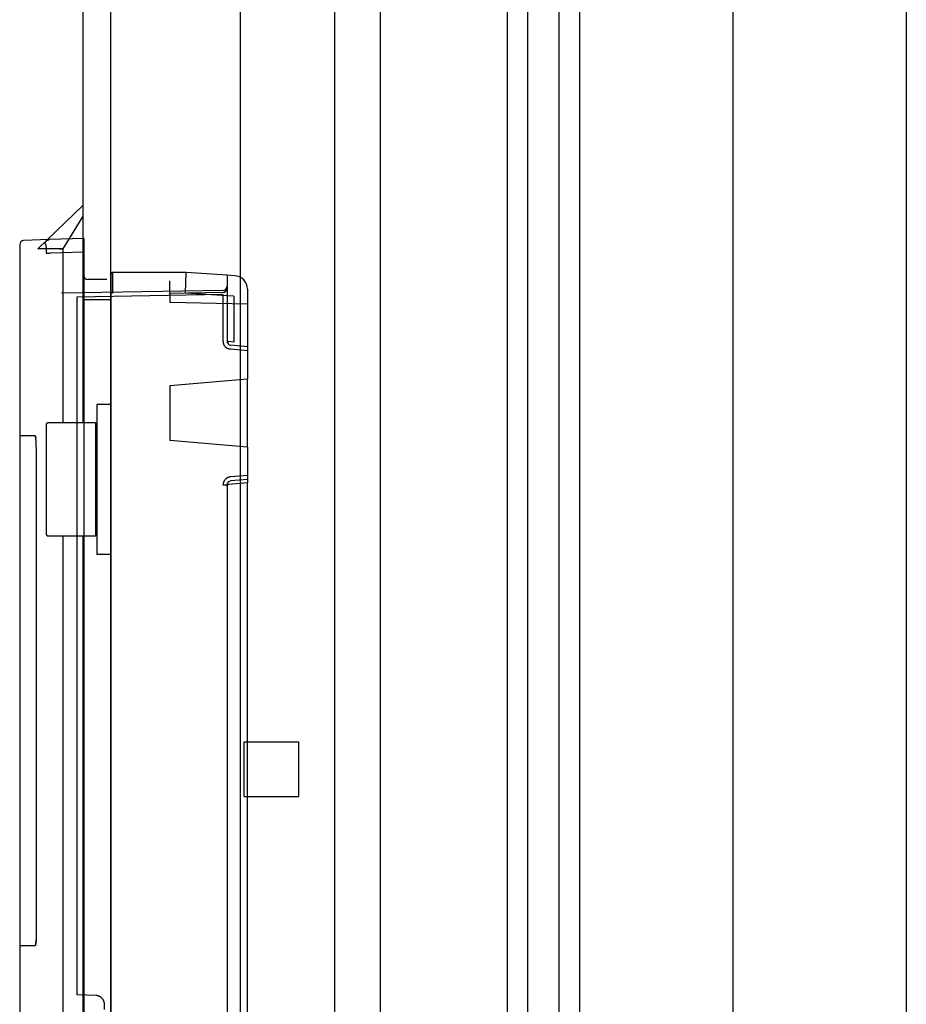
# Paper-space layout 'SUBMITTAL_E2H_2_1' of a CAD drawing. Header units: millimetres. Extents: x 0 to 841, y 0 to 594.
# Tile 43 of 67: x 286 to 294, y 501 to 510. Entities that reach past the tile are written whole.
import ezdxf

# ---------------------------------------------------------------- set-up
doc = ezdxf.new("R2010")
doc.units = ezdxf.units.MM
doc.header["$LTSCALE"] = 46.255
doc.linetypes.add('HIDDEN', pattern=[0.2, 0.1, -0.1])
doc.layers.get('0').update_dxf_attribs({"linetype": 'CONTINUOUS'})
for name, color, linetype in [('002___PRT_ALL_AXES', 7, 'CONTINUOUS'), ('CURVES', 7, 'CONTINUOUS'), ('GEVIND', 7, 'CONTINUOUS'), ('NOTES', 7, 'CONTINUOUS'), ('ROUNDS', 7, 'CONTINUOUS')]:
    doc.layers.add(name, color=color, linetype=linetype)

psp = doc.layouts.new('SUBMITTAL_E2H_2_1')

# ---------------------------------------------------------------- linework, layer by layer
at = {"color": 7, "linetype": 'CONTINUOUS'}
for p, q in [((288.6678, 322.3925), (288.6678, 547.3925)), ((289.0874, 322.3925), (289.0874, 547.3925)), ((290.2444, 547.3925), (290.2444, 322.3925)), ((290.4319, 547.3925), (290.4319, 322.3925)), ((290.7194, 547.3925), (290.7194, 322.3925)), ((290.9069, 547.3925), (290.9069, 322.3925)), ((292.3132, 547.3925), (292.3132, 322.3925)), ((293.9007, 547.3925), (293.9007, 322.3925)), ((286.6132, 547.2988), (286.6132, 322.4863)), ((286.3632, 508.2385), (285.947, 507.8385)), ((286.0152, 507.8851), (286.0153, 507.8864)), ((286.0152, 507.8837), (286.0152, 507.8851)), ((286.0154, 507.8837), (286.0152, 507.8837)), ((286.0153, 507.8864), (286.0154, 507.8877)), ((286.0154, 507.8877), (286.0155, 507.8891)), ((286.0157, 507.8836), (286.0154, 507.8837)), ((286.0155, 507.8891), (286.0157, 507.8904)), ((286.0157, 507.8904), (286.016, 507.8917)), ((286.0157, 507.8836), (286.016, 507.8835)), ((286.016, 507.8917), (286.0163, 507.893)), ((286.016, 507.8835), (286.0162, 507.8833)), ((286.0162, 507.8833), (286.0165, 507.883)), ((286.0163, 507.893), (286.0167, 507.8943)), ((286.0165, 507.883), (286.0168, 507.8827)), ((286.0167, 507.8943), (286.0171, 507.8956)), ((286.0168, 507.8827), (286.017, 507.8823)), ((286.017, 507.8823), (286.0173, 507.8819)), ((286.0171, 507.8956), (286.0175, 507.8968)), ((286.0173, 507.8819), (286.0176, 507.8814)), ((286.0175, 507.8968), (286.018, 507.8981)), ((286.0176, 507.8814), (286.0178, 507.8808)), ((286.0178, 507.8808), (286.0181, 507.8802)), ((286.018, 507.8981), (286.0185, 507.8993)), ((286.0181, 507.8802), (286.0183, 507.8795)), ((286.0183, 507.8795), (286.0186, 507.8788)), ((286.0185, 507.8993), (286.0191, 507.9005)), ((286.0186, 507.8788), (286.0188, 507.878)), ((286.0188, 507.878), (286.0191, 507.8771)), ((286.0191, 507.9005), (286.0197, 507.9017)), ((286.0191, 507.8771), (286.0193, 507.8762)), ((286.0193, 507.8762), (286.0196, 507.8753)), ((286.0196, 507.8753), (286.0198, 507.8743)), ((286.0197, 507.9017), (286.0204, 507.9029)), ((286.0198, 507.8743), (286.0201, 507.8732)), ((286.0201, 507.8732), (286.0203, 507.8721)), ((286.0203, 507.8721), (286.0205, 507.8709)), ((286.0204, 507.9029), (286.0211, 507.904)), ((286.0205, 507.8709), (286.0208, 507.8697)), ((286.0208, 507.8697), (286.021, 507.8685)), ((286.021, 507.8685), (286.0212, 507.8671)), ((286.0211, 507.904), (286.0218, 507.9051)), ((286.0212, 507.8671), (286.0214, 507.8658)), ((286.0214, 507.8658), (286.0216, 507.8644)), ((286.0216, 507.8644), (286.0218, 507.8629)), ((286.0218, 507.9051), (286.0226, 507.9062)), ((286.0218, 507.8629), (286.022, 507.8614)), ((286.022, 507.8614), (286.0222, 507.8598)), ((286.0222, 507.8598), (286.0224, 507.8583)), ((286.0226, 507.9062), (286.0234, 507.9073)), ((286.0234, 507.9073), (286.0243, 507.9083)), ((286.0243, 507.9083), (286.0251, 507.9093)), ((286.0251, 507.9093), (286.0261, 507.9102)), ((286.0261, 507.9102), (286.027, 507.9112)), ((286.027, 507.9112), (286.028, 507.9121)), ((286.028, 507.9121), (286.029, 507.9129)), ((286.029, 507.9129), (286.0301, 507.9137)), ((286.0301, 507.9137), (286.0312, 507.9145)), ((286.0312, 507.9145), (286.0323, 507.9153)), ((286.0323, 507.9153), (286.0334, 507.916)), ((286.0334, 507.916), (286.0346, 507.9166)), ((286.0346, 507.9166), (286.0357, 507.9173)), ((286.0357, 507.9173), (286.0369, 507.9178)), ((286.0369, 507.9178), (286.0382, 507.9184)), ((286.0382, 507.9184), (286.0394, 507.9189)), ((286.0394, 507.9189), (286.0407, 507.9193)), ((286.0407, 507.9193), (286.0419, 507.9197)), ((286.0419, 507.9197), (286.0432, 507.9201)), ((286.0432, 507.9201), (286.0445, 507.9204)), ((286.0445, 507.9204), (286.0458, 507.9206)), ((286.0458, 507.9206), (286.0471, 507.9208)), ((286.0471, 507.9208), (286.0484, 507.921)), ((286.0484, 507.921), (286.0498, 507.9211)), ((286.0498, 507.9211), (286.0511, 507.9212)), ((286.3682, 507.9323), (286.0511, 507.9212)), ((286.3682, 507.9323), (286.3682, 507.8073)), ((286.1807, 507.8385), (285.947, 507.8385)), ((286.0224, 507.8583), (286.0226, 507.8566)), ((286.0226, 507.8566), (286.0228, 507.8549)), ((286.0228, 507.8549), (286.023, 507.8532)), ((286.023, 507.8532), (286.0232, 507.8515)), ((286.0232, 507.8515), (286.0233, 507.8497)), ((286.0233, 507.8497), (286.0235, 507.8479)), ((286.0235, 507.8479), (286.0236, 507.846)), ((286.0236, 507.846), (286.0238, 507.8441)), ((286.0238, 507.8441), (286.0241, 507.8402)), ((286.0241, 507.8402), (286.0243, 507.8362)), ((286.0243, 507.8362), (286.0246, 507.8321)), ((286.0246, 507.8321), (286.0248, 507.8279)), ((286.0248, 507.8279), (286.025, 507.8236)), ((286.025, 507.8236), (286.025, 507.8214)), ((286.025, 507.8214), (286.0252, 507.817)), ((286.0252, 507.817), (286.0253, 507.8125)), ((286.0253, 507.8125), (286.0254, 507.808)), ((286.0254, 507.808), (286.0254, 507.8035)), ((286.0254, 507.8035), (286.0255, 507.7989)), ((286.0255, 507.7989), (286.0255, 507.7966)), ((286.0255, 507.7966), (286.0614, 507.7966)), ((286.3682, 507.8073), (286.0614, 507.7966)), ((286.1807, 506.2438), (286.1807, 507.8385)), ((286.6182, 507.6073), (286.6182, 507.4323)), ((286.6307, 507.6198), (286.6307, 507.4323)), ((287.2994, 507.4323), (287.3057, 507.6198)), ((287.6807, 507.5948), (287.3057, 507.6198)), ((287.6807, 507.5948), (287.6807, 506.9916)), ((287.7497, 507.5911), (287.6807, 507.5948)), ((286.5807, 507.5573), (286.4057, 507.5573)), ((287.1557, 507.4293), (287.1557, 507.5448)), ((287.6438, 507.4566), (286.1663, 507.4308)), ((287.6438, 507.4191), (286.3039, 507.3957)), ((286.6307, 507.4323), (286.6182, 507.4323)), ((287.6438, 507.4379), (287.1557, 507.4293)), ((287.6807, 507.4068), (287.2994, 507.4323)), ((287.6438, 507.4191), (287.6438, 506.9916)), ((287.8682, 507.4663), (287.8682, 506.6446)), ((286.3039, 507.3957), (286.3039, 501.0022)), ((286.3682, 507.3698), (286.3682, 492.8108)), ((286.6182, 507.3698), (286.3682, 507.3698)), ((286.6182, 507.3698), (286.6182, 492.8108)), ((287.7432, 507.4037), (287.6807, 507.407)), ((287.7432, 507.4037), (287.7432, 506.983)), ((287.6438, 506.9916), (287.6439, 506.9894)), ((287.6439, 506.9894), (287.644, 506.9872)), ((287.644, 506.9872), (287.6441, 506.985)), ((287.6441, 506.985), (287.6444, 506.9827)), ((287.6444, 506.9827), (287.6447, 506.9805)), ((287.6447, 506.9805), (287.645, 506.9783)), ((287.645, 506.9783), (287.6454, 506.9762)), ((287.6454, 506.9762), (287.6459, 506.974)), ((287.6459, 506.974), (287.6465, 506.9718)), ((287.6465, 506.9718), (287.6471, 506.9697)), ((287.6471, 506.9697), (287.6478, 506.9676)), ((287.6478, 506.9676), (287.6485, 506.9655)), ((287.6485, 506.9655), (287.6493, 506.9634)), ((287.6493, 506.9634), (287.6502, 506.9614)), ((287.6502, 506.9614), (287.6511, 506.9593)), ((287.6511, 506.9593), (287.6521, 506.9573)), ((287.6521, 506.9573), (287.6532, 506.9554)), ((287.7432, 506.983), (287.6978, 506.987)), ((287.6532, 506.9554), (287.6543, 506.9534)), ((287.6543, 506.9534), (287.6554, 506.9516)), ((287.6554, 506.9516), (287.6567, 506.9497)), ((287.6567, 506.9497), (287.6579, 506.9479)), ((287.6579, 506.9479), (287.6592, 506.9461)), ((287.6592, 506.9461), (287.6606, 506.9443)), ((287.6606, 506.9443), (287.6621, 506.9426)), ((287.6621, 506.9426), (287.6635, 506.941)), ((287.6635, 506.941), (287.6651, 506.9393)), ((287.6651, 506.9393), (287.6666, 506.9378)), ((287.6666, 506.9378), (287.6683, 506.9362)), ((287.6683, 506.9362), (287.6699, 506.9348)), ((287.6699, 506.9348), (287.6716, 506.9333)), ((287.6716, 506.9333), (287.6734, 506.932)), ((287.6734, 506.932), (287.6752, 506.9306)), ((287.6752, 506.9306), (287.677, 506.9294)), ((287.677, 506.9294), (287.6789, 506.9282)), ((287.6789, 506.9282), (287.6808, 506.927)), ((287.6808, 506.927), (287.6827, 506.9259)), ((287.6827, 506.9259), (287.6847, 506.9249)), ((287.6867, 506.9239), (287.6847, 506.9249)), ((287.6887, 506.9229), (287.6867, 506.9239)), ((287.6907, 506.9221), (287.6887, 506.9229)), ((287.6928, 506.9213), (287.6907, 506.9221)), ((287.6949, 506.9205), (287.6928, 506.9213)), ((287.697, 506.9199), (287.6949, 506.9205)), ((287.6992, 506.9192), (287.697, 506.9199)), ((287.7013, 506.9187), (287.6992, 506.9192)), ((287.7035, 506.9182), (287.7013, 506.9187)), ((287.7057, 506.9178), (287.7035, 506.9182)), ((287.7079, 506.9174), (287.7057, 506.9178)), ((287.7101, 506.9171), (287.7079, 506.9174)), ((287.7123, 506.9169), (287.7101, 506.9171)), ((287.8682, 506.9033), (287.7123, 506.9169)), ((287.8681, 506.9409), (287.7149, 506.9543)), ((287.8681, 506.9409), (287.8682, 506.9407)), ((287.8682, 506.6446), (287.1557, 506.5823)), ((287.1557, 506.5823), (287.1557, 506.0823)), ((286.4882, 506.4125), (286.4882, 505.0375)), ((286.6132, 506.4125), (286.4882, 506.4125)), ((286.4757, 506.2438), (286.0382, 506.2438)), ((286.4757, 506.2438), (286.4757, 505.2063)), ((286.0257, 506.2313), (286.0257, 505.2188)), ((285.9242, 506.1235), (285.7823, 506.1235)), ((285.9245, 506.1233), (285.9242, 506.1234)), ((285.9242, 506.1234), (285.9245, 506.1234)), ((285.9245, 506.1234), (285.9249, 506.1231)), ((285.9253, 506.1228), (285.9249, 506.1231)), ((285.9249, 506.1231), (285.9253, 506.1228)), ((285.9256, 506.1223), (285.9253, 506.1228)), ((285.9253, 506.1228), (285.9256, 506.1223)), ((285.926, 506.1216), (285.9256, 506.1223)), ((285.9256, 506.1223), (285.926, 506.1216)), ((285.9264, 506.1208), (285.926, 506.1216)), ((285.926, 506.1216), (285.9264, 506.1208)), ((285.9267, 506.1199), (285.9264, 506.1208)), ((285.9264, 506.1208), (285.9267, 506.1199)), ((285.9267, 506.1199), (285.9271, 506.1189)), ((285.9271, 506.1189), (285.9274, 506.1176)), ((285.9274, 506.1176), (285.9271, 506.1188)), ((285.9278, 506.1163), (285.9274, 506.1176)), ((285.9274, 506.1176), (285.9278, 506.1163)), ((285.9281, 506.1148), (285.9278, 506.1163)), ((285.9278, 506.1163), (285.9281, 506.1148)), ((285.9284, 506.1132), (285.9281, 506.1148)), ((285.9281, 506.1148), (285.9284, 506.1132)), ((285.9284, 506.1132), (285.9288, 506.1115)), ((285.9291, 506.1096), (285.9288, 506.1115)), ((285.9288, 506.1115), (285.9291, 506.1096)), ((285.9294, 506.1076), (285.9291, 506.1096)), ((285.9297, 506.1055), (285.9294, 506.1076)), ((285.93, 506.1033), (285.9297, 506.1055)), ((285.9303, 506.101), (285.93, 506.1033)), ((285.9306, 506.0985), (285.9303, 506.101)), ((285.9309, 506.0959), (285.9306, 506.0985)), ((285.9312, 506.0933), (285.9309, 506.0959)), ((285.9315, 506.0905), (285.9312, 506.0933)), ((285.9317, 506.0876), (285.9315, 506.0905)), ((285.932, 506.0846), (285.9317, 506.0876)), ((285.9322, 506.0815), (285.932, 506.0846)), ((285.9324, 506.0784), (285.9322, 506.0815)), ((285.9327, 506.0751), (285.9324, 506.0784)), ((285.9329, 506.0718), (285.9327, 506.0751)), ((285.9331, 506.0684), (285.9329, 506.0718)), ((285.9334, 506.0614), (285.9331, 506.0684)), ((285.9337, 506.0542), (285.9334, 506.0614)), ((287.8682, 506.0199), (287.1557, 506.0823)), ((285.9339, 506.0504), (285.9337, 506.0542)), ((285.9341, 506.0429), (285.9339, 506.0504)), ((285.9343, 506.0351), (285.9341, 506.0429)), ((285.9344, 506.0273), (285.9343, 506.0351)), ((285.9345, 506.0193), (285.9344, 506.0273)), ((285.9345, 506.0193), (285.9345, 501.5616)), ((287.8682, 506.0199), (287.8682, 505.6924)), ((286.4882, 505.95), (286.4757, 505.95)), ((287.6471, 505.6948), (287.6465, 505.6927)), ((287.6478, 505.6969), (287.6471, 505.6948)), ((287.6485, 505.699), (287.6478, 505.6969)), ((287.6493, 505.7011), (287.6485, 505.699)), ((287.6502, 505.7032), (287.6493, 505.7011)), ((287.6511, 505.7052), (287.6502, 505.7032)), ((287.6521, 505.7072), (287.6511, 505.7052)), ((287.6532, 505.7091), (287.6521, 505.7072)), ((287.6543, 505.7111), (287.6532, 505.7091)), ((287.6554, 505.713), (287.6543, 505.7111)), ((287.6567, 505.7148), (287.6554, 505.713)), ((287.6579, 505.7167), (287.6567, 505.7148)), ((287.6592, 505.7184), (287.6579, 505.7167)), ((287.6606, 505.7202), (287.6592, 505.7184)), ((287.6621, 505.7219), (287.6606, 505.7202)), ((287.6635, 505.7236), (287.6621, 505.7219)), ((287.6651, 505.7252), (287.6635, 505.7236)), ((287.6666, 505.7268), (287.6651, 505.7252)), ((287.6683, 505.7283), (287.6666, 505.7268)), ((287.6699, 505.7298), (287.6683, 505.7283)), ((287.6716, 505.7312), (287.6699, 505.7298)), ((287.6734, 505.7326), (287.6716, 505.7312)), ((287.6752, 505.7339), (287.6734, 505.7326)), ((287.677, 505.7351), (287.6752, 505.7339)), ((287.6789, 505.7364), (287.677, 505.7351)), ((287.6808, 505.7375), (287.6789, 505.7364)), ((287.6827, 505.7386), (287.6808, 505.7375)), ((287.6847, 505.7397), (287.6827, 505.7386)), ((287.6867, 505.7406), (287.6847, 505.7397)), ((287.6887, 505.7416), (287.6867, 505.7406)), ((287.6907, 505.7424), (287.6887, 505.7416)), ((287.6928, 505.7432), (287.6907, 505.7424)), ((287.6949, 505.744), (287.6928, 505.7432)), ((287.697, 505.7447), (287.6949, 505.744)), ((287.6992, 505.7453), (287.697, 505.7447)), ((287.7013, 505.7458), (287.6992, 505.7453)), ((287.7035, 505.7463), (287.7013, 505.7458)), ((287.7057, 505.7467), (287.7035, 505.7463)), ((287.7079, 505.7471), (287.7057, 505.7467)), ((287.7101, 505.7474), (287.7079, 505.7471)), ((287.7123, 505.7476), (287.7101, 505.7474)), ((287.8682, 505.7613), (287.7123, 505.7476)), ((287.8681, 505.7237), (287.7149, 505.7103)), ((287.8682, 505.7238), (287.8681, 505.7237)), ((287.6439, 505.6751), (287.6438, 505.6729)), ((287.6807, 505.6729), (287.6438, 505.6729)), ((287.644, 505.6773), (287.6439, 505.6751)), ((287.6441, 505.6796), (287.644, 505.6773)), ((287.6444, 505.6818), (287.6441, 505.6796)), ((287.6447, 505.684), (287.6444, 505.6818)), ((287.645, 505.6862), (287.6447, 505.684)), ((287.6454, 505.6884), (287.645, 505.6862)), ((287.6459, 505.6905), (287.6454, 505.6884)), ((287.6465, 505.6927), (287.6459, 505.6905)), ((287.6807, 505.6588), (287.6807, 495.1032)), ((287.8682, 505.6924), (287.6978, 505.6775)), ((286.4882, 505.5), (286.4757, 505.5)), ((286.4757, 505.2063), (286.0382, 505.2063)), ((286.1807, 491.526), (286.1807, 505.2063)), ((286.6132, 505.0375), (286.4882, 505.0375)), ((285.9344, 501.5458), (285.9342, 501.5379)), ((285.9345, 501.5537), (285.9344, 501.5457)), ((285.9345, 501.5617), (285.9345, 501.5536)), ((285.9249, 501.4539), (285.9253, 501.4543)), ((285.9256, 501.4548), (285.9253, 501.4541)), ((285.926, 501.4554), (285.9256, 501.4546)), ((285.9264, 501.4562), (285.926, 501.4553)), ((285.9267, 501.4571), (285.9264, 501.4561)), ((285.9267, 501.4571), (285.9271, 501.4582)), ((285.9271, 501.4581), (285.9267, 501.457)), ((285.9271, 501.4582), (285.9274, 501.4594)), ((285.9274, 501.4593), (285.9271, 501.4581)), ((285.9274, 501.4594), (285.9278, 501.4607)), ((285.9278, 501.4606), (285.9274, 501.4593)), ((285.9278, 501.4607), (285.9281, 501.4622)), ((285.9281, 501.4621), (285.9278, 501.4606)), ((285.9284, 501.4638), (285.9281, 501.4621)), ((285.9284, 501.4638), (285.9288, 501.4655)), ((285.9288, 501.4654), (285.9284, 501.4637)), ((285.9288, 501.4655), (285.9291, 501.4674)), ((285.9291, 501.4673), (285.9288, 501.4654)), ((285.9291, 501.4674), (285.9294, 501.4694)), ((285.9294, 501.4693), (285.9291, 501.4673)), ((285.9294, 501.4694), (285.9297, 501.4715)), ((285.9297, 501.4714), (285.9294, 501.4693)), ((285.9297, 501.4715), (285.93, 501.4737)), ((285.93, 501.4736), (285.9297, 501.4714)), ((285.93, 501.4737), (285.9303, 501.4761)), ((285.9303, 501.476), (285.93, 501.4736)), ((285.9303, 501.4761), (285.9306, 501.4785)), ((285.9306, 501.4784), (285.9303, 501.476)), ((285.9306, 501.4785), (285.9309, 501.4811)), ((285.9309, 501.481), (285.9306, 501.4784)), ((285.9309, 501.4811), (285.9312, 501.4838)), ((285.9312, 501.4837), (285.9309, 501.481)), ((285.9312, 501.4838), (285.9315, 501.4866)), ((285.9315, 501.4864), (285.9312, 501.4837)), ((285.9315, 501.4866), (285.9317, 501.4894)), ((285.9317, 501.4893), (285.9315, 501.4864)), ((285.9317, 501.4894), (285.932, 501.4924)), ((285.932, 501.4923), (285.9317, 501.4893)), ((285.932, 501.4924), (285.9322, 501.4955)), ((285.9322, 501.4954), (285.932, 501.4923)), ((285.9322, 501.4955), (285.9324, 501.4986)), ((285.9324, 501.4985), (285.9322, 501.4954)), ((285.9324, 501.4986), (285.9327, 501.5019)), ((285.9327, 501.5018), (285.9324, 501.4985)), ((285.9327, 501.5019), (285.9329, 501.5052)), ((285.9329, 501.5051), (285.9327, 501.5018)), ((285.9329, 501.5051), (285.9331, 501.5086)), ((285.9334, 501.5156), (285.9331, 501.5085)), ((285.9337, 501.5229), (285.9334, 501.5155)), ((285.934, 501.5303), (285.9337, 501.5228)), ((285.9342, 501.538), (285.934, 501.5302)), ((285.7823, 501.4535), (285.9242, 501.4535)), ((285.9242, 501.4536), (285.9245, 501.4537)), ((285.9245, 501.4536), (285.9242, 501.4535)), ((285.9245, 501.4537), (285.9249, 501.4539)), ((285.9249, 501.4538), (285.9245, 501.4536)), ((286.4826, 500.996), (286.3039, 501.0022)), ((286.4848, 500.9959), (286.4826, 500.996)), ((286.4871, 500.9957), (286.4848, 500.9959)), ((286.4893, 500.9955), (286.4871, 500.9957)), ((286.4915, 500.9952), (286.4893, 500.9955)), ((286.4936, 500.9948), (286.4915, 500.9952)), ((286.4958, 500.9944), (286.4936, 500.9948)), ((286.498, 500.9939), (286.4958, 500.9944)), ((286.5001, 500.9933), (286.498, 500.9939)), ((286.5022, 500.9927), (286.5001, 500.9933)), ((286.5043, 500.992), (286.5022, 500.9927)), ((286.5064, 500.9912), (286.5043, 500.992)), ((286.5085, 500.9904), (286.5064, 500.9912)), ((286.5105, 500.9896), (286.5085, 500.9904)), ((286.5125, 500.9886), (286.5105, 500.9896)), ((286.5145, 500.9876), (286.5125, 500.9886)), ((286.5145, 500.9876), (286.5165, 500.9866)), ((286.5165, 500.9866), (286.5184, 500.9855)), ((286.5184, 500.9855), (286.5203, 500.9843)), ((286.5203, 500.9843), (286.5221, 500.9831)), ((286.5221, 500.9831), (286.5239, 500.9818)), ((286.5239, 500.9818), (286.5257, 500.9805)), ((286.5257, 500.9805), (286.5275, 500.9791)), ((286.5275, 500.9791), (286.5292, 500.9777)), ((286.5292, 500.9777), (286.5308, 500.9762)), ((286.5308, 500.9762), (286.5324, 500.9747)), ((286.5324, 500.9747), (286.534, 500.9731)), ((286.534, 500.9731), (286.5355, 500.9715)), ((286.5355, 500.9715), (286.537, 500.9699)), ((286.537, 500.9699), (286.5384, 500.9682)), ((286.5384, 500.9682), (286.5397, 500.9664)), ((286.5397, 500.9664), (286.5411, 500.9646)), ((286.5411, 500.9646), (286.5423, 500.9628)), ((286.5423, 500.9628), (286.5435, 500.961)), ((286.5435, 500.961), (286.5447, 500.9591)), ((286.5447, 500.9591), (286.5458, 500.9571)), ((286.5458, 500.9571), (286.5468, 500.9552)), ((286.5468, 500.9552), (286.5478, 500.9532)), ((286.5478, 500.9532), (286.5487, 500.9512)), ((286.5487, 500.9512), (286.5496, 500.9491)), ((286.5496, 500.9491), (286.5504, 500.9471)), ((286.5504, 500.9471), (286.5511, 500.945)), ((286.5511, 500.945), (286.5518, 500.9429)), ((286.5518, 500.9429), (286.5524, 500.9407)), ((286.5524, 500.9407), (286.5529, 500.9386)), ((286.5529, 500.9386), (286.5534, 500.9364)), ((286.5534, 500.9364), (286.5538, 500.9343)), ((286.5538, 500.9343), (286.5542, 500.9321)), ((286.5542, 500.9321), (286.5545, 500.9299)), ((286.5545, 500.9299), (286.5547, 500.9277)), ((286.5547, 500.9277), (286.5549, 500.9255)), ((286.5549, 500.9255), (286.555, 500.9233)), ((286.555, 500.9233), (286.555, 500.921)), ((286.555, 500.921), (286.555, 500.8685))]:
    psp.add_line(p, q, dxfattribs=at)
at = {"color": 6, "linetype": 'CONTINUOUS'}
for p, q in [((285.7823, 507.8756), (285.7823, 491.5514)), ((286.0511, 507.9212), (285.8185, 507.9131)), ((286.3682, 507.8073), (286.3682, 507.3698)), ((287.3057, 507.6198), (286.6307, 507.6198)), ((286.6182, 507.4323), (286.6182, 507.3698)), ((287.1557, 507.4293), (287.1557, 507.3441)), ((287.8682, 507.3317), (287.1557, 507.3441)), ((287.8682, 506.0199), (287.8682, 506.6446)), ((287.6807, 505.6588), (287.6807, 505.6729)), ((287.8682, 500.6914), (287.8682, 505.6924))]:
    psp.add_line(p, q, dxfattribs=at)
psp.add_arc((285.8198, 507.8756), 0.0375, 92, 180, dxfattribs=at)
at = {"color": 7, "linetype": 'CONTINUOUS'}
for centre, radius, start, end in [((286.4057, 507.5948), 0.0375, 180, 270), ((286.6307, 507.6073), 0.0125, 90, 180), ((287.7432, 507.4663), 0.125, 0, 87), ((287.6432, 507.4941), 0.0375, 271, 360), ((287.6994, 507.0057), 0.0187, 180, 265), ((287.7182, 506.9916), 0.0375, 180, 265), ((286.0382, 506.2313), 0.0125, 90, 180), ((287.7182, 505.6729), 0.0375, 95, 180), ((287.6994, 505.6588), 0.0187, 95, 180), ((286.0382, 505.2188), 0.0125, 180, 270)]:
    psp.add_arc(centre, radius, start, end, dxfattribs=at)
psp.add_ellipse((287.6432, 507.4754), major_axis=(0.0375, 0), ratio=1, start_param=-1.553343, end_param=0, dxfattribs=at)
at = {"layer": '002___PRT_ALL_AXES', "color": 7, "linetype": 'CONTINUOUS'}
psp.add_line((288.6694, 322.3925), (288.6694, 547.3925), dxfattribs=at)
at = {"layer": 'CURVES', "color": 4, "linetype": 'CONTINUOUS'}
for p, q in [((285.947, 507.8385), (285.9499, 507.8385)), ((286.1439, 507.8385), (286.1807, 507.8385)), ((286.1807, 506.2438), (286.1807, 507.8385)), ((286.1807, 491.526), (286.1807, 505.2063))]:
    psp.add_line(p, q, dxfattribs=at)
at = {"layer": 'GEVIND', "color": 8, "linetype": 'HIDDEN'}
for p, q in [((287.8369, 502.8198), (287.8369, 503.3198)), ((287.8369, 503.3198), (288.3369, 503.3198)), ((288.3369, 502.8198), (288.3369, 503.3198)), ((287.8369, 502.8198), (288.3369, 502.8198))]:
    psp.add_line(p, q, dxfattribs=at)
at = {"layer": 'NOTES', "color": 7, "linetype": 'CONTINUOUS'}
for p, q in [((287.8007, 547.2988), (287.8007, 322.4863)), ((286.3632, 506.2438), (286.3632, 522.6529)), ((286.3632, 470.8275), (286.3632, 505.2063))]:
    psp.add_line(p, q, dxfattribs=at)
at = {"layer": 'ROUNDS', "color": 7, "linetype": 'CONTINUOUS'}
psp.add_line((286.1807, 507.8385), (286.3632, 508.1351), dxfattribs=at)

doc.saveas('drawing.dxf')
